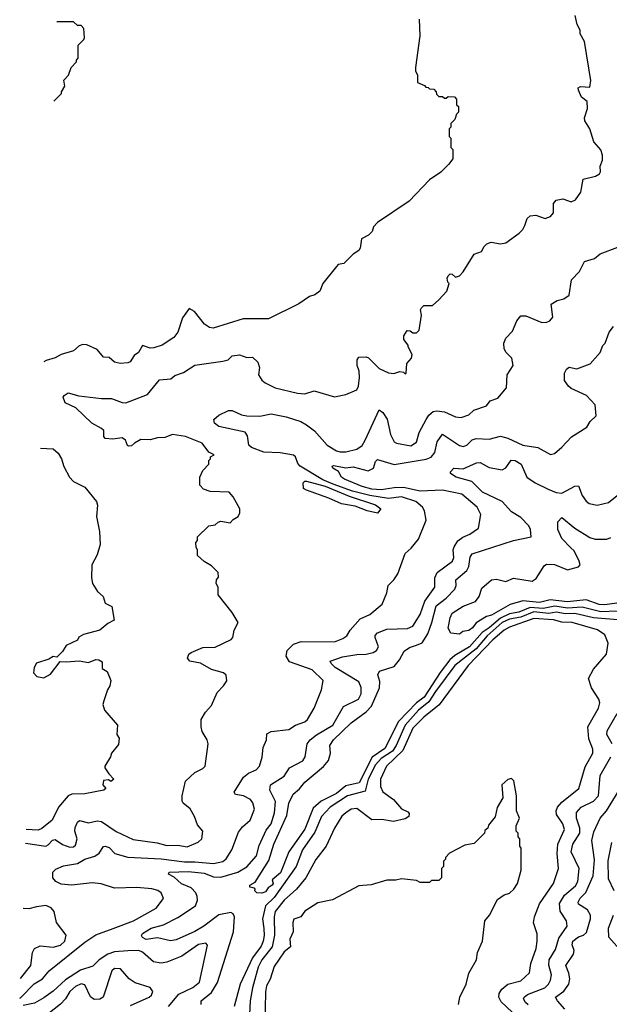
# Model space of a CAD drawing. Extents: x 2348354 to 2479840, y 460476 to 613653.
# Tile 56 of 256: x 2348546 to 2351710, y 527346 to 532632. Entities that reach past the tile are written whole.
import ezdxf

# ---------------------------------------------------------------- set-up
doc = ezdxf.new("R2010")
doc.units = 0

msp = doc.modelspace()

# ---------------------------------------------------------------- linework, layer by layer
at = {"layer": '0CON05XD'}
for points in [[(2348577.2, 528210.8), (2348685, 528195.5), (2348698.3, 528201.7), (2348722.3, 528227.7), (2348735, 528231.5), (2348775, 528204.4), (2348815, 528190), (2348835, 528192.2), (2348845, 528200.8), (2348854.3, 528234.3), (2348841.9, 528275), (2348843.1, 528295), (2348855, 528324), (2348867, 528333), (2348915, 528320.5), (2348961.7, 528331.7), (2348985, 528328), (2349063.4, 528273.4), (2349155, 528230.6), (2349282.4, 528212.4), (2349335, 528198.6), (2349395, 528200), (2349445, 528191.2), (2349503.6, 528216.4), (2349522.5, 528235), (2349527.5, 528275), (2349499.3, 528309.3), (2349483.6, 528353.6), (2349460, 528395), (2349423.3, 528425), (2349417, 528437), (2349416.7, 528465), (2349435.9, 528544.1), (2349485, 528590), (2349528.3, 528611.7), (2349540, 528625), (2349556.4, 528743.6), (2349551.2, 528765), (2349525, 528810), (2349518.8, 528835), (2349520, 528875), (2349542.5, 528915), (2349575, 528950), (2349605, 529020), (2349640, 529055), (2349657, 529083), (2349653.3, 529113.3), (2349640, 529125), (2349574.1, 529144.1), (2349515, 529177.5), (2349458.6, 529188.6), (2349446.2, 529205), (2349453.8, 529225), (2349465, 529233.8), (2349528.3, 529261.7), (2349595, 529262.5), (2349680, 529305), (2349688.8, 529315), (2349696.7, 529355), (2349717.5, 529395), (2349685, 529450), (2349610, 529545), (2349610, 529585), (2349600, 529605), (2349602.5, 529625), (2349611.7, 529638.3), (2349610, 529665), (2349575, 529700), (2349535, 529722.5), (2349500, 529755), (2349500, 529785), (2349491.7, 529798.3), (2349490, 529825), (2349500, 529835), (2349500, 529855), (2349560, 529915), (2349595, 529920), (2349610, 529935), (2349625, 529940), (2349675, 529930), (2349691.2, 529948.8), (2349717.5, 529965), (2349726.4, 529983.6), (2349727.5, 530005), (2349690.7, 530070.7), (2349670, 530095), (2349568.3, 530098.3), (2349531.7, 530111.7), (2349513, 530133), (2349512.5, 530175), (2349528.3, 530211.7), (2349560, 530245), (2349560, 530265), (2349570, 530275), (2349570, 530285), (2349590, 530295), (2349560.5, 530310.5), (2349525, 530358.8), (2349435, 530393.8), (2349365, 530404.2), (2349325, 530389.2), (2349285, 530387.1), (2349245, 530376), (2349195, 530378), (2349161.7, 530358.3), (2349145, 530344), (2349131.7, 530341.7), (2349123.3, 530345), (2349112.5, 530375), (2349095, 530387.5), (2349045, 530380), (2349003.9, 530383.9), (2348996.7, 530395), (2348996.2, 530426.2), (2348985, 530437.5), (2348933.3, 530465), (2348847.2, 530547.2), (2348788.8, 530575), (2348778.8, 530605), (2348783.3, 530615), (2348805, 530628), (2348862.3, 530612.3), (2348985, 530597.8), (2349037.4, 530597.4), (2349095, 530576.9), (2349115, 530575.6), (2349230.5, 530619.5), (2349295, 530698), (2349355.9, 530704.1), (2349378.8, 530721.2), (2349425, 530738), (2349485, 530778), (2349635, 530798.8), (2349663.6, 530806.4), (2349685, 530826.7), (2349725, 530833.3), (2349765, 530817.5), (2349795, 530820), (2349823.9, 530793.9), (2349832, 530765), (2349826.7, 530725), (2349845, 530696.7), (2349863, 530683), (2349916.1, 530656.1), (2350036.2, 530626.2), (2350075, 530623.8), (2350125, 530640), (2350235, 530606.7), (2350295, 530618.8), (2350355, 530643.8), (2350364.2, 530665), (2350368.7, 530711.3), (2350366.9, 530745), (2350355.8, 530775.8), (2350356, 530805), (2350365, 530820), (2350405, 530822), (2350417, 530817), (2350475, 530758.8), (2350525, 530736.2), (2350553, 530733), (2350585, 530742.5), (2350605, 530740), (2350615, 530730), (2350620, 530735), (2350623.6, 530786.4), (2350647.5, 530815), (2350652.5, 530835), (2350630, 530875), (2350630, 530885), (2350607.5, 530915), (2350606.7, 530935), (2350625, 530962.5), (2350641.7, 530961.7), (2350655, 530950), (2350675, 530950), (2350690, 530965), (2350702.5, 531045), (2350696.7, 531075), (2350702.5, 531085), (2350715, 531096.7), (2350761.7, 531098.3), (2350795, 531127.5), (2350837.5, 531175), (2350850, 531215), (2350843, 531223), (2350840, 531245), (2350845, 531257.5), (2350855, 531266.7), (2350866.1, 531266.1), (2350885, 531250), (2350905, 531257.5), (2350925, 531277.5), (2350985, 531372.5), (2351023, 531387), (2351037.5, 531415), (2351051.7, 531428.3), (2351075, 531436.7), (2351125, 531428.8), (2351155, 531433.3), (2351226.7, 531485), (2351246.2, 531505), (2351256.2, 531526.2), (2351268.8, 531565), (2351285, 531578), (2351315, 531582), (2351365, 531563.8), (2351394.1, 531575.9), (2351410, 531595), (2351410.8, 531645), (2351425, 531662), (2351459.5, 531669.5), (2351505, 531653.3), (2351527.5, 531665), (2351557.5, 531705), (2351570, 531775), (2351635, 531791.2), (2351657.5, 531805), (2351662.5, 531815), (2351660, 531845), (2351673, 531877), (2351673.3, 531905), (2351663.6, 531933.6), (2351626.4, 531976.4), (2351605.9, 532045.9), (2351578.3, 532088.3), (2351577.5, 532105), (2351593.3, 532155), (2351591.7, 532191.7), (2351560, 532215), (2351543.6, 532253.6), (2351542.5, 532265), (2351555, 532272.5), (2351605, 532270), (2351610, 532305), (2351576.7, 532515), (2351552.5, 532555), (2351552.5, 532575), (2351537.5, 532605), (2351526.7, 532655)], [(2350690, 532635), (2350692.5, 532545), (2350670, 532375), (2350670, 532355), (2350680, 532335), (2350680, 532295), (2350718.3, 532278.3), (2350725, 532270), (2350738.3, 532268.3), (2350745, 532260), (2350768.3, 532258.3), (2350780, 532245), (2350781.7, 532231.7), (2350795, 532220), (2350815, 532220), (2350825, 532210), (2350835, 532210), (2350845, 532220), (2350878.3, 532218.3), (2350890, 532205), (2350890, 532175), (2350900, 532165), (2350900, 532135), (2350890, 532125), (2350880, 532095), (2350860, 532075), (2350860, 532055), (2350850, 532045), (2350850, 532005), (2350860, 531995), (2350860, 531945), (2350870, 531935), (2350870, 531885), (2350846.4, 531853.6), (2350805, 531812.5), (2350745, 531772.5), (2350635, 531656.7), (2350465, 531542.5), (2350445, 531520), (2350437.5, 531495), (2350417.5, 531475), (2350380, 531455), (2350372.5, 531405), (2350365, 531392.5), (2350335, 531372.5), (2350285, 531322.5), (2350255, 531316.7), (2350245, 531307.5), (2350172.5, 531215), (2350156.1, 531173.9), (2350130, 531155), (2350100, 531145), (2350043.6, 531106.4), (2349880, 531025), (2349745, 531026.2), (2349583.6, 530976.4), (2349565, 530978.8), (2349537.7, 530997.7), (2349484, 531065), (2349455, 531081.2), (2349418.8, 531031.2), (2349393.3, 530955), (2349372.5, 530925), (2349310, 530885), (2349265, 530870), (2349245, 530867.5), (2349205, 530882.5), (2349182.5, 530845), (2349160.7, 530829.3), (2349137.5, 530795), (2349125, 530790), (2349085, 530786.7), (2349055, 530792.5), (2349025, 530817.5), (2348995, 530820), (2348960.7, 530860.7), (2348905, 530886.2), (2348885, 530888.8), (2348865, 530880), (2348835, 530853.8), (2348767.5, 530835), (2348735, 530816), (2348688.3, 530801.7), (2348675.4, 530795.4)], [(2348728.6, 532194.4), (2348770, 532235), (2348770, 532245), (2348787.5, 532275), (2348783, 532307), (2348807, 532333), (2348822.5, 532375), (2348850, 532405), (2348850, 532415), (2348860, 532425), (2348860, 532495), (2348890, 532525), (2348892.5, 532535), (2348890, 532585), (2348875, 532600), (2348855, 532600), (2348835, 532620), (2348744.8, 532620)], [(2348545.5, 527378.4), (2348550, 527380), (2348623.4, 527456.6), (2348667.4, 527482.6), (2348704.1, 527525.9), (2348895, 527680), (2348955, 527719.2), (2349046.7, 527753.3), (2349156.4, 527793.7), (2349278.2, 527861.8), (2349316.4, 527913.6), (2349304, 527945), (2349286.9, 527956.9), (2349255, 527965.5), (2349175, 527973.5), (2349055, 527970.4), (2348982, 527992), (2348935, 527998.5), (2348825, 527986.4), (2348768.6, 527991.4), (2348738.8, 528005), (2348722.5, 528025), (2348722.5, 528055), (2348738.8, 528071.2), (2348780.3, 528089.7), (2348855, 528102.7), (2348895, 528124.5), (2348948.5, 528141.5), (2348972.1, 528157.9), (2348995, 528193.3), (2349005, 528195.7), (2349025, 528188.1), (2349056.4, 528156.4), (2349125, 528136.7), (2349305, 528127.3), (2349430.6, 528110.6), (2349485, 528111.8), (2349585, 528101.5), (2349635, 528113.5), (2349653.7, 528126.3), (2349683.8, 528175), (2349719.7, 528270.3), (2349741.3, 528298.7), (2349782, 528335), (2349805.7, 528394.3), (2349796.8, 528426.8), (2349783.8, 528445), (2349746.7, 528465), (2349703.2, 528473.2), (2349696.2, 528485), (2349746.9, 528565), (2349773.4, 528586.6), (2349815, 528604.4), (2349831.9, 528625), (2349847.6, 528672.4), (2349852.7, 528725), (2349870, 528765), (2349871.4, 528798.6), (2349895, 528811.4), (2349989.3, 528820.7), (2350025, 528844.2), (2350075, 528862.9), (2350089.2, 528875), (2350125.7, 528935), (2350165.8, 529035), (2350174, 529085), (2350115, 529142.2), (2350028.8, 529171.2), (2349993.3, 529185), (2349976.2, 529215), (2349981.2, 529245), (2350015, 529278.6), (2350055.9, 529294.1), (2350235, 529292.5), (2350279.8, 529310.2), (2350301.2, 529325), (2350319.2, 529355), (2350372, 529415), (2350425, 529439.2), (2350491.2, 529495), (2350516.7, 529555), (2350522.5, 529595), (2350553.3, 529625), (2350575, 529657.5), (2350615, 529766.7), (2350646.7, 529795), (2350685, 529842.5), (2350726.2, 529945), (2350717.5, 529995), (2350707.5, 530015), (2350671.2, 530045), (2350595, 530070), (2350525, 530062.2), (2350425, 530077.8), (2350330.9, 530100.8), (2350227.6, 530137.6), (2350171.9, 530161.9), (2350050.8, 530235), (2350038.5, 530248.5), (2350025.4, 530285.4), (2350015, 530294.3), (2349943.3, 530306.7), (2349855, 530309.3), (2349789.2, 530335), (2349775, 530347.5), (2349767.7, 530397.7), (2349755, 530416.8), (2349615, 530447.1), (2349590.8, 530465), (2349586.7, 530485), (2349615, 530508.8), (2349666.1, 530533.9), (2349685, 530534), (2349735, 530510.8), (2349765, 530505.8), (2349835, 530504.2), (2349895, 530515.7), (2349975, 530500.5), (2350055, 530474.4), (2350085, 530456.7), (2350127.8, 530425), (2350195, 530348.2), (2350245, 530317.3), (2350265, 530312.1), (2350295, 530312.5), (2350355, 530326.9), (2350384.2, 530345), (2350400, 530375), (2350475, 530537.5), (2350495, 530523.3), (2350517.9, 530487.9), (2350535.8, 530405), (2350555.8, 530365.8), (2350567.7, 530357.7), (2350645, 530344.2), (2350675.8, 530364.2), (2350690, 530415), (2350726.7, 530485), (2350741.9, 530508.1), (2350765, 530527.8), (2350785, 530531.5), (2350825, 530525.7), (2350885, 530499.2), (2350915, 530496.2), (2350955, 530511.2), (2350982.5, 530535), (2351050.7, 530559.3), (2351070, 530585), (2351110.7, 530599.3), (2351157.5, 530655), (2351161.2, 530725), (2351193.8, 530775), (2351186.2, 530815), (2351156.2, 530845), (2351146.2, 530865), (2351143.8, 530895), (2351155, 530922.5), (2351190.5, 530959.5), (2351213.8, 531015), (2351235, 531041.2), (2351262.3, 531042.3), (2351347, 531007), (2351375, 531007.5), (2351390, 531015), (2351407.5, 531035), (2351397.5, 531105), (2351430, 531125), (2351465, 531132.5), (2351495, 531152.5), (2351506.2, 531235), (2351549.7, 531280.3), (2351576.1, 531333.9), (2351630.7, 531349.3), (2351660, 531375), (2351755, 531411.2)], [(2349519.5, 527345), (2349520, 527365), (2349575, 527409.1), (2349606.8, 527463.2), (2349692.9, 527735), (2349697.7, 527815), (2349691.8, 527831.8), (2349678.8, 527838.8), (2349615, 527826.4), (2349534.4, 527765), (2349485, 527737.6), (2349385, 527692.1), (2349355, 527686.5), (2349285, 527703.3), (2349225, 527694.5), (2349204.5, 527704.5), (2349200, 527715), (2349205, 527725.8), (2349251.2, 527755), (2349317, 527773), (2349395, 527812.1), (2349488.1, 527875), (2349500.6, 527905), (2349498.6, 527925), (2349490, 527945), (2349465, 527971.4), (2349413.1, 527993.1), (2349375, 528028), (2349343.8, 528045), (2349347.5, 528055), (2349451.7, 528058.3), (2349535, 528050.6), (2349585, 528030.8), (2349625, 528028.2), (2349716, 528055), (2349765.3, 528084.7), (2349816.8, 528143.2), (2349830.8, 528199.2), (2349869, 528281), (2349895, 528315.8), (2349913.5, 528373.5), (2349917.5, 528435), (2349888.5, 528495), (2349890.8, 528525), (2349965, 528571.4), (2349994, 528616), (2350065, 528652.5), (2350076.7, 528675), (2350087.8, 528745), (2350103.6, 528766.4), (2350137.5, 528792.5), (2350226.7, 528845), (2350283.1, 528945), (2350363.8, 528985), (2350377.4, 529012.6), (2350377.6, 529047.6), (2350365, 529077.5), (2350238, 529155), (2350216.7, 529175), (2350211.2, 529188.8), (2350278.1, 529211.9), (2350355.3, 529224.7), (2350405, 529225.5), (2350443.3, 529235), (2350461.2, 529245), (2350471.2, 529265), (2350452.9, 529315), (2350453.7, 529326.3), (2350465, 529340), (2350515, 529359.5), (2350626.8, 529363.2), (2350655, 529376.2), (2350695, 529438), (2350720.2, 529509.8), (2350774.2, 529585), (2350774.3, 529635), (2350786.6, 529663.4), (2350868, 529725), (2350875.6, 529744.4), (2350872.5, 529785), (2350877.4, 529802.6), (2350896, 529834), (2350924.1, 529854.1), (2350960.9, 529869.1), (2351007.3, 529902.7), (2351020, 529975), (2351001.2, 530015), (2350918.8, 530085), (2350815, 530106.8), (2350695, 530100.5), (2350605, 530120.8), (2350555, 530119.1), (2350485, 530107.1), (2350435, 530111), (2350384.2, 530125), (2350288.8, 530165), (2350272.5, 530175), (2350257.1, 530207.1), (2350226.7, 530225), (2350223.3, 530235), (2350232, 530238), (2350295, 530225.6), (2350335, 530231.8), (2350415, 530209.4), (2350444.2, 530225), (2350455, 530260), (2350465, 530270), (2350555, 530243.8), (2350727.6, 530272.4), (2350753.3, 530283.3), (2350772.6, 530307.4), (2350786.2, 530365), (2350815, 530407.5), (2350905, 530346), (2350925, 530340.8), (2350945, 530348), (2350974.6, 530375.4), (2350995, 530383.1), (2351065, 530380), (2351125, 530395.6), (2351165, 530385.6), (2351245, 530348.1), (2351325.5, 530335.5), (2351395, 530296.7), (2351415, 530303.8), (2351455, 530336.2), (2351507, 530393), (2351590, 530445), (2351606.7, 530475), (2351640, 530505), (2351633.3, 530565), (2351588, 530615), (2351505, 530652.5), (2351491.2, 530665), (2351468.8, 530695), (2351468.8, 530735), (2351480, 530755), (2351495, 530766.2), (2351535, 530757.5), (2351607.5, 530785), (2351660, 530845), (2351675, 530882.5), (2351686.7, 530895), (2351708.8, 530955), (2351732.5, 530985)], [(2348657.8, 530332.3), (2348725, 530327.5), (2348752.5, 530305), (2348770, 530275), (2348782.3, 530232.3), (2348812.5, 530175), (2348835, 530152.5), (2348895, 530122.5), (2348957.5, 530045), (2348962.5, 530025), (2348957.5, 529965), (2348973.3, 529885), (2348976.7, 529815), (2348961.7, 529758.3), (2348932, 529705), (2348930, 529635), (2348936.2, 529605), (2348962.9, 529562.9), (2348993.8, 529535), (2349005, 529500), (2349040.7, 529480.7), (2349051.7, 529408.3), (2349019.3, 529390.7), (2348975.9, 529354.1), (2348888.3, 529331.7), (2348863.6, 529316.4), (2348855, 529300), (2348795, 529272.5), (2348775, 529240), (2348745, 529210), (2348725, 529212.5), (2348701.7, 529198.3), (2348635, 529177.5), (2348622.5, 529155), (2348620, 529125), (2348637.5, 529105), (2348675, 529098.8), (2348711.7, 529118.3), (2348763, 529187), (2348795, 529183.8), (2348865, 529190), (2348915, 529181.2), (2348955, 529197.5), (2348970, 529195), (2348987.5, 529185), (2348988.3, 529148.3), (2349015, 529132.5), (2349033.8, 529085), (2349028.8, 529055), (2349016.1, 529033.9), (2348997.5, 528975), (2348992.5, 528955), (2349000, 528925), (2349070, 528845), (2349067.5, 528795), (2349080, 528775), (2349075, 528740), (2349037.5, 528695), (2349032.5, 528675), (2349003.3, 528625), (2349003.3, 528615), (2349023, 528583), (2349050, 528555), (2349035, 528542.5), (2349021.7, 528551.7), (2348995, 528547.5), (2348992.5, 528525), (2349007.5, 528505), (2348997.5, 528495), (2348895, 528475.8), (2348825.6, 528474.4), (2348805, 528465.7), (2348754, 528405), (2348720, 528335), (2348665, 528289.4), (2348645, 528281.5), (2348579.9, 528284.2)], [(2351752.8, 529457.2), (2351665, 529453.3), (2351565, 529477.7), (2351485, 529471.8), (2351417.3, 529482.7), (2351355, 529471.5), (2351284.6, 529475.4), (2351225, 529451.4), (2351175, 529442), (2351125, 529419.7), (2351065, 529367.2), (2351027.1, 529342.9), (2350960, 529265), (2350881.5, 529218.5), (2350853.4, 529195), (2350802.7, 529127.3), (2350716.2, 528995), (2350675, 528964.2), (2350578.9, 528865), (2350505, 528719.6), (2350437.4, 528672.6), (2350367.2, 528535), (2350295, 528518.6), (2350245, 528478.2), (2350162.9, 528437.1), (2350120.9, 528399.2), (2350075, 528287.1), (2349990, 528165), (2349945, 528052.2), (2349901.2, 528015), (2349905.6, 527995), (2349901.2, 527985), (2349879.3, 527970.7), (2349865, 527950), (2349845, 527942), (2349817.5, 527945), (2349807.5, 527955), (2349810, 527965), (2349805, 527970), (2349780, 527975), (2349780, 527985), (2349808.8, 528001.2), (2349881.7, 528118.3), (2349910, 528205), (2349979.9, 528360.1), (2349989.1, 528425), (2350014, 528475), (2350047.6, 528502.4), (2350075, 528538.6), (2350176.7, 528623.3), (2350203.3, 528655), (2350214.3, 528694.3), (2350210, 528735), (2350228.9, 528765), (2350325, 528856.7), (2350405, 528915.5), (2350434.3, 528945.7), (2350477.2, 529045), (2350478.5, 529078.5), (2350468, 529115), (2350475.7, 529134.3), (2350555, 529159.5), (2350583.5, 529195), (2350608.6, 529241.4), (2350638.2, 529261.8), (2350675, 529274.6), (2350705, 529286.9), (2350735.4, 529335), (2350757.9, 529395), (2350781.1, 529485), (2350833.4, 529526.6), (2350880.6, 529575), (2350887.5, 529595), (2350886.9, 529625), (2350945, 529675.7), (2350955.5, 529695.5), (2350963.2, 529746.8), (2350972.9, 529765), (2351195, 529835.6), (2351290, 529855), (2351286, 529895), (2351277.1, 529915), (2351235, 529958.9), (2351185, 529988.9), (2351135, 530044.5), (2351029.4, 530095), (2350971.9, 530151.9), (2350887.5, 530175), (2350857.5, 530195), (2350857.5, 530205), (2350875, 530223.3), (2350925, 530220.8), (2350996.8, 530253.2), (2351016, 530255), (2351065, 530227.5), (2351135, 530214.4), (2351155, 530225.8), (2351183.1, 530266.9), (2351205, 530265.6), (2351237.1, 530245), (2351267.5, 530175), (2351312, 530145), (2351382.1, 530112.1), (2351425, 530093.6), (2351455, 530090), (2351525, 530128), (2351545, 530130), (2351565, 530076.7), (2351585, 530046.7), (2351602.5, 530035), (2351645, 530026), (2351705, 530040), (2351798.8, 530115)], [(2350465, 529983.3), (2350410, 529995), (2350345, 530020.5), (2350272, 530032), (2350205, 530063.6), (2350085, 530105.6), (2350068.6, 530115), (2350067.1, 530145), (2350075, 530154.2), (2350085, 530154.4), (2350185, 530126.9), (2350313.4, 530073.4), (2350455, 530027.8), (2350484.2, 530005), (2350465, 529983.3)], [(2351865, 529515.7), (2351685, 529490.2), (2351655, 529492), (2351585, 529516.9), (2351485, 529507.5), (2351392.4, 529517.6), (2351335, 529503.8), (2351245, 529511.2), (2351177.1, 529492.9), (2351076.7, 529435), (2351051.2, 529428.8), (2350995.8, 529394.2), (2350975, 529366.7), (2350955, 529352.5), (2350923, 529347), (2350906.4, 529333.6), (2350859.3, 529339.3), (2350844.2, 529365), (2350855, 529420), (2350866.7, 529445), (2350925, 529484), (2350991.5, 529508.5), (2351011.4, 529535), (2351025, 529580), (2351077.5, 529625), (2351105, 529627.5), (2351154.1, 529615.9), (2351195, 529633.1), (2351295, 529617.8), (2351318.1, 529631.9), (2351359.5, 529700.5), (2351371.9, 529708.1), (2351415, 529706.7), (2351485, 529679.2), (2351545, 529693.8), (2351553.8, 529705), (2351548.6, 529725), (2351521.1, 529781.1), (2351503.3, 529796.7), (2351455, 529845.8), (2351434.4, 529895), (2351434, 529936), (2351455, 529960), (2351525, 529901.9), (2351605, 529851.9), (2351633.8, 529843.8), (2351697.3, 529842.7), (2351718.8, 529851.2)], [(2351777.4, 529407.4), (2351625, 529420), (2351525, 529444.8), (2351475, 529442.9), (2351425, 529450.7), (2351385, 529444.8), (2351305, 529453), (2351235, 529425.1), (2351175, 529413.5), (2351135, 529395.5), (2351053.5, 529325), (2350995.7, 529254.3), (2350880.9, 529165), (2350777.2, 529025), (2350740.5, 528969.5), (2350685, 528925.8), (2350614.8, 528845), (2350566.5, 528735), (2350546.8, 528705), (2350485.9, 528665), (2350455, 528632), (2350415.2, 528555), (2350399.4, 528490.6), (2350305, 528465.3), (2350211.8, 528405), (2350165.2, 528354.8), (2350130.2, 528269.8), (2350063.1, 528175), (2350029.6, 528085), (2349911.2, 527918.8), (2349864.4, 527875.6), (2349848.8, 527805), (2349855, 527753.8), (2349858.2, 527715), (2349853, 527685), (2349841, 527659), (2349794.4, 527595.6), (2349729.4, 527455), (2349696.2, 527335)], [(2351410.2, 529409.8), (2351305, 529416.4), (2351175, 529370.6), (2351145, 529354.7), (2351085, 529302.7), (2350953.2, 529165), (2350796, 528954), (2350715, 528887.7), (2350655, 528827.7), (2350602, 528708), (2350514.5, 528625), (2350481.1, 528555), (2350482.5, 528515), (2350495, 528485.8), (2350550.8, 528445), (2350595, 528396.2), (2350629.2, 528379.2), (2350635, 528370), (2350633.3, 528355), (2350615, 528341.2), (2350552.3, 528327.7), (2350488.7, 528338.7), (2350435, 528337.1), (2350355, 528397.1), (2350325, 528394.2), (2350295, 528374.3), (2350274.6, 528355.4), (2350235, 528292), (2350191.1, 528195), (2350135, 528123.8), (2350081.9, 528025), (2350031.4, 527965), (2349965, 527905.5), (2349917.1, 527845), (2349910.8, 527815), (2349912.9, 527717.1), (2349900, 527655), (2349845.3, 527585), (2349825.9, 527545), (2349794.6, 527435), (2349781.8, 527365), (2349777.5, 527255)], [(2351218.8, 527275), (2351130.1, 527360.1), (2351117.3, 527385), (2351117.8, 527405), (2351133.1, 527426.9), (2351165, 527454.3), (2351235, 527471.4), (2351280.8, 527515), (2351287.8, 527565), (2351316.7, 527645), (2351322.5, 527685), (2351322.5, 527725), (2351303, 527783), (2351308.9, 527815), (2351334.4, 527885), (2351410.8, 527995), (2351436.9, 528075), (2351429.1, 528155), (2351433.1, 528205), (2351468.5, 528285), (2351461.1, 528315), (2351426.9, 528365), (2351424.5, 528385.5), (2351431.4, 528405), (2351455, 528431.4), (2351547.1, 528505), (2351579.8, 528620.2), (2351622, 528695), (2351622, 528715), (2351600.4, 528770.4), (2351594.5, 528835), (2351652, 528935), (2351658.8, 528965), (2351653.8, 528985), (2351614.4, 529045), (2351598.1, 529095), (2351625, 529146), (2351694, 529225), (2351704.2, 529285), (2351685, 529328.8), (2351646.6, 529356.6), (2351510, 529395), (2351455, 529398.2), (2351410.2, 529409.8)], [(2351724.5, 528745), (2351696.7, 528795), (2351698.1, 528815), (2351752.3, 528907.7)], [(2351275, 527343.3), (2351259.6, 527355), (2351249.1, 527375), (2351252.2, 527385), (2351271, 527399), (2351363.1, 527435), (2351383.5, 527455), (2351393.5, 527475), (2351399.5, 527505), (2351386, 527556), (2351386.7, 527585), (2351420.5, 527639.5), (2351439.5, 527700.5), (2351484.3, 527765), (2351480.8, 527795), (2351446.6, 527846.6), (2351442.6, 527887.4), (2351468.6, 527931.4), (2351528.5, 527981.5), (2351541.5, 528005), (2351547.5, 528075), (2351504.5, 528165), (2351514.6, 528205), (2351552, 528265), (2351550.9, 528290.9), (2351533.5, 528345), (2351534.4, 528375), (2351559.2, 528405), (2351625, 528436.7), (2351652.2, 528465), (2351661.5, 528575), (2351718.8, 528675)], [(2350900, 527345), (2350908, 527385), (2350941.2, 527455), (2350956.1, 527513.9), (2350997.5, 527585), (2351002.5, 527625), (2351030, 527685), (2351042.5, 527795), (2351067.5, 527825), (2351110.5, 527909.5), (2351145, 527933.3), (2351175, 527943.3), (2351196.7, 527965), (2351216.7, 527995), (2351237, 528067), (2351237.5, 528185), (2351230, 528195), (2351230, 528235), (2351220, 528245), (2351220, 528265), (2351210, 528275), (2351210, 528305), (2351227.5, 528345), (2351212.5, 528385), (2351212.5, 528465), (2351196.7, 528545), (2351185, 528557.5), (2351165, 528553.3), (2351132.5, 528525), (2351137.5, 528455), (2351108.3, 528401.7), (2351097, 528353), (2351061.7, 528308.3), (2351058.3, 528291.7), (2351041.7, 528278.3), (2351040, 528265), (2351028.3, 528251.7), (2350985, 528210), (2350935, 528200), (2350853, 528157), (2350830, 528135), (2350830, 528125), (2350820, 528115), (2350820, 528085), (2350810, 528075), (2350810, 528025), (2350795, 528010), (2350755, 528010), (2350745, 528000), (2350695, 528000), (2350675, 528010), (2350595, 528020), (2350565, 528012.5), (2350515, 528012.5), (2350431.7, 527988.3), (2350365, 527982.5), (2350225, 527907.5), (2350145, 527891.2), (2350075, 527846.2), (2350053.8, 527816.2), (2350017.3, 527802.7), (2350010.8, 527785), (2350013.3, 527735), (2349996, 527695), (2349998.8, 527655), (2349965, 527627.5), (2349911.5, 527548.5), (2349889.4, 527480.6), (2349870.5, 527445), (2349863.8, 527413.8), (2349861.9, 527235)], [(2351470.9, 527320.9), (2351431.2, 527365), (2351421.2, 527385), (2351465, 527416), (2351493.3, 527455), (2351497.2, 527482.8), (2351492.6, 527512.6), (2351475.6, 527555), (2351518.1, 527615), (2351521.9, 527635), (2351510.6, 527665), (2351513.3, 527685), (2351545, 527708.7), (2351571.9, 527718.1), (2351587.7, 527732.3), (2351609.5, 527805), (2351608.9, 527825), (2351592.9, 527852.9), (2351545, 527883.8), (2351542, 527895), (2351552.9, 527915), (2351583.4, 527946.6), (2351623.9, 528035), (2351631.1, 528121.1), (2351616.4, 528225), (2351627.4, 528272.6), (2351660.8, 528345), (2351695.4, 528384.6), (2351763.1, 528495)], [(2351736.2, 527955), (2351705, 528020), (2351704.5, 528115.5), (2351723.8, 528215)], [(2348549.5, 527483.8), (2348550.6, 527485), (2348605.5, 527555), (2348614.3, 527625), (2348624.5, 527645.5), (2348655, 527659.4), (2348725, 527653.1), (2348765, 527663.1), (2348787.1, 527685), (2348795, 527717.5), (2348743.8, 527785), (2348730, 527845), (2348715, 527863.3), (2348685, 527876), (2348635, 527870), (2348595, 527857.8), (2348563.9, 527860.9)], [(2351765, 527642.5), (2351706.4, 527706.4), (2351706.2, 527755), (2351732.5, 527825)], [(2349344.2, 527335), (2349399.1, 527400.9), (2349475, 527437.1), (2349511.2, 527465), (2349553.8, 527663.8), (2349543.6, 527673.6), (2349505, 527666.9), (2349415, 527604.4), (2349335, 527572.5), (2349305, 527566.4), (2349263.6, 527573.6), (2349205, 527625.5), (2349184.6, 527634.6), (2349125, 527633.8), (2349055, 527627), (2349018.1, 527615), (2348972.5, 527585), (2348938.7, 527551.3), (2348871.5, 527528.5), (2348792.1, 527477.9), (2348725, 527416.4), (2348675, 527380.5), (2348625, 527352.2), (2348565, 527340)], [(2349139.7, 527340.3), (2349240, 527385), (2349253.3, 527395), (2349260, 527415), (2349246.1, 527436.1), (2349165, 527461.2), (2349133.1, 527483.1), (2349085.7, 527535.7), (2349055, 527538.8), (2349040.8, 527525), (2348993.8, 527385), (2348975, 527374.3), (2348945, 527372), (2348925, 527386.2), (2348895, 527451.2), (2348875, 527455.7), (2348845, 527441.4), (2348815, 527414.2), (2348791.9, 527375), (2348765, 527346.5), (2348696.6, 527293.4)]]:
    msp.add_lwpolyline(points, dxfattribs=at)

doc.saveas('drawing.dxf')
